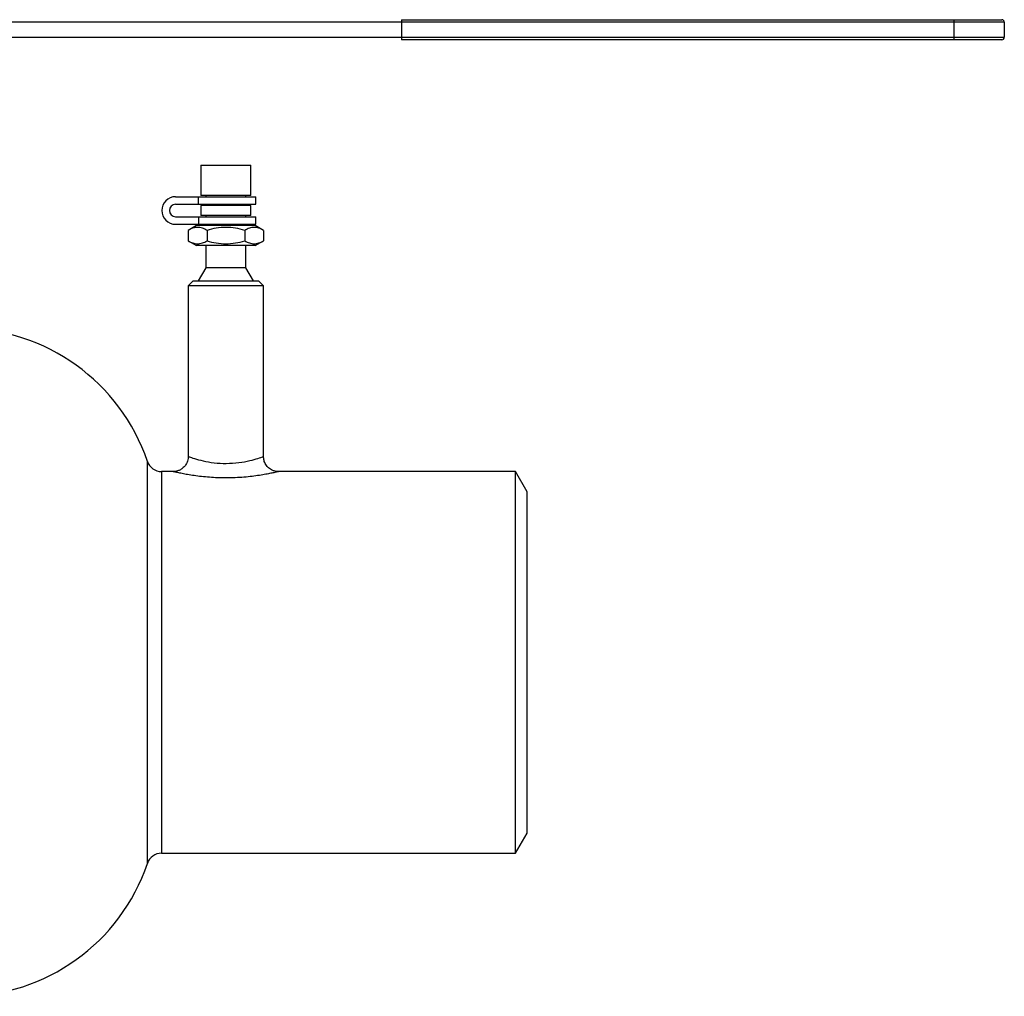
# Model space of a CAD drawing. Header units: millimetres. Extents: x -150 to 245, y -67 to 128.
# Tile 18 of 18: x 49 to 245, y -66 to 128. Entities that reach past the tile are written whole.
import ezdxf

# ---------------------------------------------------------------- set-up
doc = ezdxf.new("R2010")
doc.units = ezdxf.units.MM

msp = doc.modelspace()

# ---------------------------------------------------------------- linework, layer by layer
at = {"color": 7, "linetype": 'Continuous', "lineweight": 25}
for p, q in [((245, 127.5), (37.91, 127.5)), ((125, 128), (244.5, 128)), ((125, 128), (125, 124)), ((235, 124), (235, 128)), ((245, 127.5), (245, 124.5)), ((37.91, 124.5), (245, 124.5)), ((244.5, 124), (125, 124)), ((85, 99), (85, 93)), ((85, 99), (95, 99)), ((95, 93), (95, 99)), ((80, 92.75), (96, 92.75)), ((84.55, 91.25), (84.55, 92.75)), ((95, 93), (85, 93)), ((86, 93), (86, 92.75)), ((94, 92.75), (94, 93)), ((96, 91.25), (96, 92.75)), ((80, 91.25), (96, 91.25)), ((85, 91), (85, 89)), ((95, 91), (85, 91)), ((86, 91.25), (86, 91)), ((94, 91), (94, 91.25)), ((95, 89), (95, 91)), ((80, 88.75), (96, 88.75)), ((84.55, 88.75), (84.55, 87.25)), ((95, 89), (85, 89)), ((86, 89), (86, 88.75)), ((94, 88.75), (94, 89)), ((96, 87.25), (96, 88.75)), ((80, 87.25), (96, 87.25)), ((84.15, 87), (82.49, 86.04)), ((95.85, 87), (84.15, 87)), ((86, 87.25), (86, 87)), ((94, 87), (94, 87.25)), ((97.51, 86.04), (95.85, 87)), ((82.49, 86.04), (82.49, 83.96)), ((86.25, 86.04), (86.25, 83.96)), ((93.75, 86.04), (93.75, 83.96)), ((97.51, 86.04), (97.51, 83.96)), ((82.49, 83.96), (84.15, 83)), ((95.85, 83), (84.15, 83)), ((86, 83), (86, 78.6)), ((94, 78.6), (94, 83)), ((95.85, 83), (97.51, 83.96)), ((86, 78.6), (84.5, 76)), ((94, 78.6), (86, 78.6)), ((95.5, 76), (94, 78.6)), ((83.5, 76), (82.5, 75)), ((82.5, 75), (82.5, 40.97)), ((97.5, 75), (82.5, 75)), ((83.5, 76), (96.5, 76)), ((97.5, 75), (96.5, 76)), ((97.5, 41), (97.5, 75)), ((79.52, 38), (77.21, 38)), ((147.69, 38), (100.5, 38)), ((150, 34), (147.69, 38)), ((147.69, -38), (147.69, 38)), ((150, -34), (150, 34)), ((147.69, -38), (150, -34)), ((77.21, -38), (147.69, -38))]:
    msp.add_line(p, q, dxfattribs=at)
at = {"color": 1, "linetype": 'Continuous', "lineweight": 25}
for p, q in [((74.37, -40.04), (74.37, 40.04)), ((77.21, 38), (77.21, -38))]:
    msp.add_line(p, q, dxfattribs=at)
at = {"color": 7, "linetype": 'Continuous', "lineweight": 25}
for centre, radius, start, end in [((244.5, 127.5), 0.5, 0, 90), ((244.5, 124.5), 0.5, 270, 0), ((80, 90), 2.75, 90, 270), ((80, 90), 1.25, 90, 270), ((37.5, 27.58), 38.92, 18.672, 90), ((77.21, 41), 3, 198.672, 270), ((77.21, -41), 3, 90, 161.328), ((37.5, -27.58), 38.92, 270, 341.328)]:
    msp.add_arc(centre, radius, start, end, dxfattribs=at)
for points, knots in [([(86.25, 86.04), (85.94, 86.22), (85.63, 86.37), (85.01, 86.57), (84.69, 86.62), (84.21, 86.62), (84.05, 86.61), (83.74, 86.56), (83.58, 86.52), (83.11, 86.37), (82.8, 86.22), (82.49, 86.04)], [0, 0, 0, 0, 0.25, 0.25, 0.5, 0.5, 0.625, 0.625, 0.75, 0.75, 1, 1, 1, 1]), ([(93.75, 86.04), (92.53, 86.4), (91.29, 86.62), (89.36, 86.62), (88.72, 86.57), (87.47, 86.37), (86.86, 86.22), (86.25, 86.04)], [0, 0, 0, 0, 0.5, 0.5, 0.75, 0.75, 1, 1, 1, 1]), ([(97.51, 86.04), (97.2, 86.22), (96.89, 86.37), (96.27, 86.57), (95.95, 86.62), (95.47, 86.62), (95.31, 86.61), (95, 86.56), (94.84, 86.52), (94.37, 86.37), (94.06, 86.22), (93.75, 86.04)], [0, 0, 0, 0, 0.25, 0.25, 0.5, 0.5, 0.625, 0.625, 0.75, 0.75, 1, 1, 1, 1]), ([(82.49, 83.96), (82.8, 83.78), (83.11, 83.63), (83.73, 83.43), (84.05, 83.38), (84.53, 83.38), (84.69, 83.39), (85, 83.44), (85.16, 83.48), (85.63, 83.63), (85.94, 83.78), (86.25, 83.96)], [0, 0, 0, 0, 0.25, 0.25, 0.5, 0.5, 0.625, 0.625, 0.75, 0.75, 1, 1, 1, 1]), ([(86.25, 83.96), (87.47, 83.6), (88.71, 83.38), (90.64, 83.38), (91.28, 83.43), (92.53, 83.63), (93.14, 83.78), (93.75, 83.96)], [0, 0, 0, 0, 0.5, 0.5, 0.75, 0.75, 1, 1, 1, 1]), ([(93.75, 83.96), (94.06, 83.78), (94.37, 83.63), (94.99, 83.43), (95.31, 83.38), (95.79, 83.38), (95.95, 83.39), (96.26, 83.44), (96.42, 83.48), (96.89, 83.63), (97.2, 83.78), (97.51, 83.96)], [0, 0, 0, 0, 0.25, 0.25, 0.5, 0.5, 0.625, 0.625, 0.75, 0.75, 1, 1, 1, 1]), ([(82.47, 40.97), (82.47, 40.75), (82.46, 40.2), (82.11, 39.44), (81.58, 38.79), (81, 38.37), (80.43, 38.13), (79.94, 38.02), (79.64, 38.01), (79.52, 38)], [0, 0, 0, 0, 0.141683, 0.352353, 0.526547, 0.676925, 0.808047, 0.920428, 1, 1, 1, 1]), ([(100.5, 38), (100.49, 38), (100.31, 37.98), (99.91, 38.05), (99.22, 38.24), (98.52, 38.69), (97.92, 39.38), (97.55, 40.18), (97.53, 40.75), (97.52, 41.02)], [0, 0, 0, 0, 0.002999, 0.11829, 0.253057, 0.456138, 0.636937, 0.831798, 1, 1, 1, 1])]:
    msp.add_open_spline(points, degree=3, knots=knots, dxfattribs=at)
at = {"color": 1, "linetype": 'Continuous', "lineweight": 25}
for points, knots in [([(82.6, 40.97), (82.57, 40.97), (82.49, 41), (83.13, 40.78), (84.44, 40.37), (86.45, 39.9), (88.83, 39.62), (91.39, 39.63), (93.8, 39.95), (95.75, 40.42), (97.06, 40.84), (97.48, 40.99), (97.5, 41), (97.5, 41)], [0, 0, 0, 0, 0.0417741, 0.1338785, 0.2423605, 0.347925, 0.4513011, 0.5565999, 0.6649972, 0.7728099, 0.877516, 0.9811907, 1, 1, 1, 1]), ([(100.5, 38), (100.5, 38), (100.48, 38), (100.28, 37.95), (99.77, 37.83), (98.98, 37.66), (97.96, 37.46), (96.7, 37.25), (95.24, 37.04), (93.61, 36.87), (91.9, 36.76), (90.13, 36.72), (88.41, 36.75), (86.72, 36.85), (85.14, 37), (83.67, 37.19), (82.37, 37.4), (81.26, 37.61), (80.43, 37.79), (79.87, 37.91), (79.55, 37.99), (79.53, 37.99), (79.52, 38)], [0, 0, 0, 0, 0.018109, 0.067529, 0.118576, 0.169205, 0.221331, 0.274706, 0.329565, 0.384621, 0.44118, 0.495338, 0.550905, 0.603565, 0.657525, 0.710004, 0.763843, 0.816416, 0.870578, 0.914678, 0.959875, 1, 1, 1, 1])]:
    msp.add_open_spline(points, degree=3, knots=knots, dxfattribs=at)

doc.saveas('drawing.dxf')
